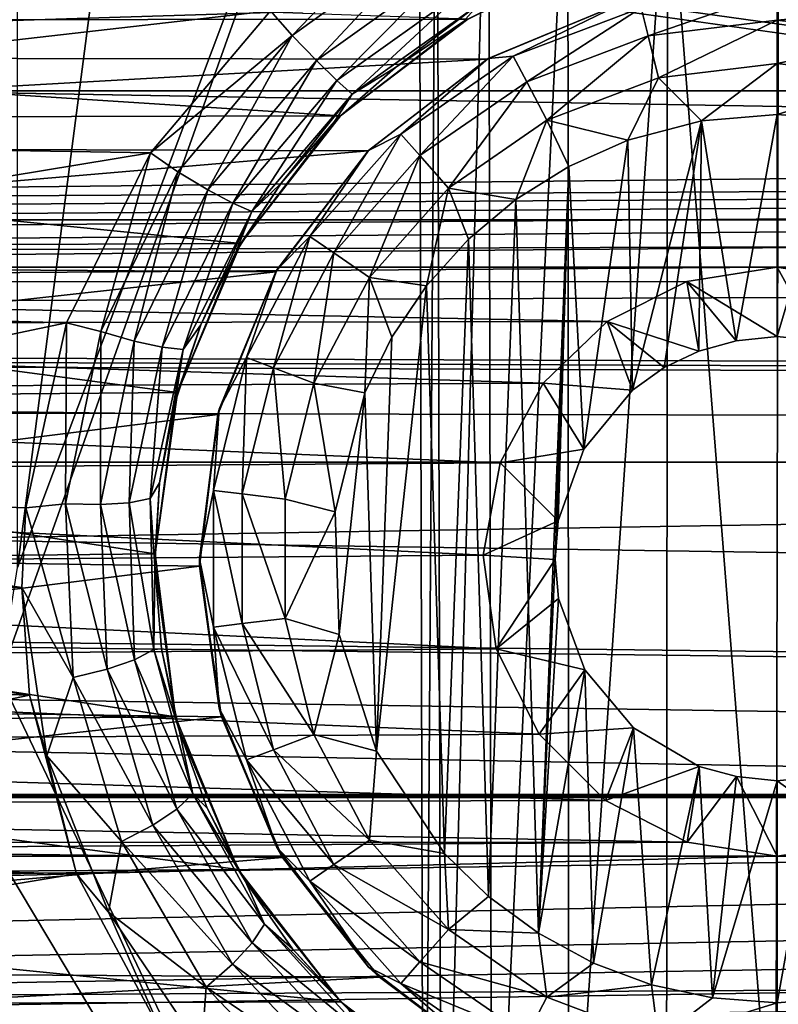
# Model space of a CAD drawing. Header units: metres. Extents: x -95 to 103, y -12 to 12.
# Tile 145 of 256: x -55.9 to -54.2, y -3.38 to -1.17. Entities that reach past the tile are written whole.
import ezdxf

# ---------------------------------------------------------------- set-up
doc = ezdxf.new("R2010")
doc.units = ezdxf.units.M
doc.layers.add('solid_P74500', color=7, linetype='CONTINUOUS')
doc.layers.add('solid_P74500_01', color=7, linetype='CONTINUOUS')

msp = doc.modelspace()

# ---------------------------------------------------------------- linework, layer by layer
at = {"layer": 'solid_P74500'}
for points in [[(-55.908985, -2.4, -1.8), (-55.908985, 2.4, -1.8), (-54.994942, 4.65, -1.8)], [(-55.006725, 0, -1.8), (-55.908985, -2.4, -1.8), (-54.994942, 4.65, -1.8)], [(-42.130733, -2.890517, 0.5), (-88, 3.55, 0.5), (-88, -3.55, 0.5)], [(-42.494564, -2.812256, 0.5), (-88, 3.55, 0.5), (-42.130733, -2.890517, 0.5)], [(-43.5, -1.396225, 0.5), (-43.5, 1.396225, 0.5), (-88, 3.55, 0.5)], [(-43.453735, -1.765533, 0.5), (-43.5, -1.396225, 0.5), (-88, 3.55, 0.5)], [(-43.31942, -2.109326, 0.5), (-43.453735, -1.765533, 0.5), (-88, 3.55, 0.5)], [(-43.105709, -2.409473, 0.5), (-43.31942, -2.109326, 0.5), (-88, 3.55, 0.5)], [(-42.825325, -2.648513, 0.5), (-43.105709, -2.409473, 0.5), (-88, 3.55, 0.5)], [(-42.494564, -2.812256, 0.5), (-42.825325, -2.648513, 0.5), (-88, 3.55, 0.5)], [(-94.018356, -1.947775, 12.347315), (89.300003, 0, 12.5), (-94.018356, 0, 12.5)], [(-55.006725, 0, -1.8), (-54.994942, -4.65, -1.8), (-55.948883, -2.647376, -1.8)], [(-55.006725, 0, -1.8), (-55.948883, -2.647376, -1.8), (-55.908985, -2.4, -1.8)], [(-54.965683, -0.253508, -1.8), (-54.994942, -4.65, -1.8), (-55.006725, 0, -1.8)], [(-54.965683, -0.253508, -1.8), (-54.954845, -4.401396, -1.8), (-54.994942, -4.65, -1.8)], [(-54.965683, -0.253508, -1.8), (-54.849258, -0.477996, -1.8), (-54.954845, -4.401396, -1.8)], [(-90.699997, -1.617044, 10.880484), (-13, -1.617046, 10.880494), (-13, -0.3, 10.995909)], [(-90.699997, -1.617044, 10.880484), (-13, -0.3, 10.995909), (-90.699997, -0.3, 10.995909)], [(-54.849258, -0.477996, -1.8), (-54.842022, -4.181844, -1.8), (-54.954845, -4.401396, -1.8)], [(-54.849258, -0.477996, -1.8), (-54.67054, -0.654936, -1.8), (-54.842022, -4.181844, -1.8)], [(-15, -0.5, -8.68562), (-85.675003, -1.327031, -8.597901), (-14.325, -1.326951, -8.597916)], [(-15, -0.5, -8.68562), (-85, -0.5, -8.68562), (-85.675003, -1.327031, -8.597901)], [(-54.67054, -0.654936, -1.8), (-54.668255, -4.007948, -1.8), (-54.842022, -4.181844, -1.8)], [(-54.67054, -0.654936, -1.8), (-54.446598, -0.767877, -1.8), (-54.668255, -4.007948, -1.8)], [(-8.2, -2.162539, 9.147798), (-90.699997, -2.162539, 9.147798), (-90.699997, -0.726812, 9.37156)], [(-8.2, -2.162539, 9.147798), (-90.699997, -0.726812, 9.37156), (-8.2, -0.726812, 9.37156)], [(-54.446598, -0.767877, -1.8), (-54.449169, -3.895406, -1.8), (-54.668255, -4.007948, -1.8)], [(-54.446598, -0.767877, -1.8), (-54.20311, -3.855084, -1.8), (-54.449169, -3.895406, -1.8)], [(-54.446598, -0.767877, -1.8), (-54.196846, -0.806697, -1.8), (-54.20311, -3.855084, -1.8)], [(-54.196846, -0.806697, -1.8), (-53.957005, -3.893337, -1.8), (-54.20311, -3.855084, -1.8)], [(-55.290997, -1.202149, -12.432616), (-55.339699, -1.146616, -12.4473), (-55.004734, -0.904334, -12.467244)], [(-54.966064, -0.969143, -12.452668), (-55.290997, -1.202149, -12.432616), (-55.004734, -0.904334, -12.467244)], [(-55.236435, -1.258709, -12.39299), (-55.290997, -1.202149, -12.432616), (-54.966064, -0.969143, -12.452668)], [(-54.927807, -1.03776, -12.412992), (-55.236435, -1.258709, -12.39299), (-54.966064, -0.969143, -12.452668)], [(-54.89571, -1.165409, -11.440796), (-58.833084, -1.029274, -11.453846), (-58.498341, -1.168839, -11.440447)], [(-55.190903, -1.303362, -12.332295), (-55.236435, -1.258709, -12.39299), (-54.927807, -1.03776, -12.412992)], [(-54.895935, -1.092912, -12.352216), (-55.190903, -1.303362, -12.332295), (-54.927807, -1.03776, -12.412992)], [(-55.155926, -1.334144, -12.24754), (-55.190903, -1.303362, -12.332295), (-54.895935, -1.092912, -12.352216)], [(-54.871529, -1.132362, -12.267344), (-55.155926, -1.334144, -12.24754), (-54.895935, -1.092912, -12.352216)], [(-54.905514, -1.170764, -12.165951), (-54.740303, -1.088462, -12.172873), (-54.89571, -1.165409, -11.440796)], [(-54.871529, -1.132362, -12.267344), (-54.740303, -1.088462, -12.172873), (-54.905514, -1.170764, -12.165951)], [(-54.505669, -1.139861, -12.814588), (-54.200001, -1.102746, -12.814588), (-54.490101, -1.203009, -12.912048)], [(-54.490101, -1.203009, -12.912048), (-54.200001, -1.102746, -12.814588), (-54.200001, -1.167785, -12.912048)], [(-54.200001, -1.167785, -12.912048), (-54.200001, -1.102746, -12.814588), (-53.894333, -1.139861, -12.814588)], [(-54.541023, -1.125822, -9.835777), (-58.557011, -1.250405, -9.820717), (-58.864166, -1.124405, -9.83594)], [(-54.541023, -1.125822, -9.835777), (-54.852089, -1.25561, -9.820053), (-58.557011, -1.250405, -9.820717)], [(-55.339699, -1.146616, -12.4473), (-57.814667, -1.429255, -12.41802), (-58.085049, -1.123883, -12.449373)], [(-54.849998, -1.254167, -12.7), (-54.852089, -1.25561, -9.820053), (-54.541023, -1.125822, -9.835777)], [(-54.849998, -1.254167, -12.7), (-54.541023, -1.125822, -9.835777), (-54.536465, -1.124296, -12.7)], [(-54.849998, -1.254167, -12.7), (-54.536465, -1.124296, -12.7), (-54.793568, -1.249048, -12.814588)], [(-54.536465, -1.124296, -12.7), (-54.505669, -1.139861, -12.814588), (-54.793568, -1.249048, -12.814588)], [(-55.339699, -1.146616, -12.4473), (-55.610275, -1.466333, -12.413697), (-57.814667, -1.429255, -12.41802)], [(-55.290997, -1.202149, -12.432616), (-55.610275, -1.466333, -12.413697), (-55.339699, -1.146616, -12.4473)], [(-54.871529, -1.132362, -12.267344), (-55.058296, -1.27396, -12.155999), (-55.155926, -1.334144, -12.24754)], [(-54.871529, -1.132362, -12.267344), (-54.905514, -1.170764, -12.165951), (-55.058296, -1.27396, -12.155999)], [(-54.793568, -1.249048, -12.814588), (-54.505669, -1.139861, -12.814588), (-54.763344, -1.306637, -12.912048)], [(-54.505669, -1.139861, -12.814588), (-54.490101, -1.203009, -12.912048), (-54.763344, -1.306637, -12.912048)], [(-53.909897, -1.203009, -12.912048), (-54.200001, -1.167785, -12.912048), (-53.894333, -1.139861, -12.814588)], [(-55.182716, -1.38336, -11.416493), (-54.89571, -1.165409, -11.440796), (-58.498341, -1.168839, -11.440447)], [(-55.182716, -1.38336, -11.416493), (-58.498341, -1.168839, -11.440447), (-58.210136, -1.390416, -11.415636)], [(-54.905514, -1.170764, -12.165951), (-54.89571, -1.165409, -11.440796), (-55.182716, -1.38336, -11.416493)], [(-55.058296, -1.27396, -12.155999), (-54.905514, -1.170764, -12.165951), (-55.182716, -1.38336, -11.416493)], [(-54.490101, -1.203009, -12.912048), (-54.200001, -1.167785, -12.912048), (-54.466789, -1.297589, -12.977164)], [(-54.466789, -1.297589, -12.977164), (-54.200001, -1.167785, -12.912048), (-54.200001, -1.265195, -12.977164)], [(-53.909897, -1.203009, -12.912048), (-54.200001, -1.265195, -12.977164), (-54.200001, -1.167785, -12.912048)], [(-55.290997, -1.202149, -12.432616), (-55.548603, -1.508744, -12.398873), (-55.610275, -1.466333, -12.413697)], [(-55.48122, -1.549275, -12.359361), (-55.548603, -1.508744, -12.398873), (-55.290997, -1.202149, -12.432616)], [(-55.236435, -1.258709, -12.39299), (-55.48122, -1.549275, -12.359361), (-55.290997, -1.202149, -12.432616)], [(-54.763344, -1.306637, -12.912048), (-54.490101, -1.203009, -12.912048), (-54.718075, -1.392889, -12.977164)], [(-54.490101, -1.203009, -12.912048), (-54.466789, -1.297589, -12.977164), (-54.718075, -1.392889, -12.977164)], [(-53.909897, -1.203009, -12.912048), (-53.933208, -1.297589, -12.977164), (-54.200001, -1.265195, -12.977164)], [(-54.852089, -1.25561, -9.820053), (-58.291302, -1.450814, -9.793117), (-58.557011, -1.250405, -9.820717)], [(-54.852089, -1.25561, -9.820053), (-55.120079, -1.462097, -9.791439), (-58.291302, -1.450814, -9.793117)], [(-55.425049, -1.579799, -12.298841), (-55.48122, -1.549275, -12.359361), (-55.236435, -1.258709, -12.39299)], [(-55.190903, -1.303362, -12.332295), (-55.425049, -1.579799, -12.298841), (-55.236435, -1.258709, -12.39299)], [(-55.11924, -1.460761, -12.7), (-55.120079, -1.462097, -9.791439), (-54.852089, -1.25561, -9.820053)], [(-55.11924, -1.460761, -12.7), (-54.852089, -1.25561, -9.820053), (-54.849998, -1.254167, -12.7)], [(-55.11924, -1.460761, -12.7), (-54.849998, -1.254167, -12.7), (-55.046974, -1.423962, -12.814588)], [(-55.046974, -1.423962, -12.814588), (-54.793568, -1.249048, -12.814588), (-55.003849, -1.472644, -12.912048)], [(-54.849998, -1.254167, -12.7), (-54.793568, -1.249048, -12.814588), (-55.046974, -1.423962, -12.814588)], [(-54.793568, -1.249048, -12.814588), (-54.763344, -1.306637, -12.912048), (-55.003849, -1.472644, -12.912048)], [(-55.195923, -1.396061, -12.142079), (-55.058296, -1.27396, -12.155999), (-55.182716, -1.38336, -11.416493)], [(-55.155926, -1.334144, -12.24754), (-55.058296, -1.27396, -12.155999), (-55.195923, -1.396061, -12.142079)], [(-54.466789, -1.297589, -12.977164), (-54.200001, -1.265195, -12.977164), (-54.370331, -1.394617, -13)], [(-54.200001, -1.265195, -12.977164), (-54.200001, -1.38, -13), (-54.370331, -1.394617, -13)], [(-54.200001, -1.265195, -12.977164), (-53.933208, -1.297589, -12.977164), (-54.200001, -1.38, -13)], [(-55.381985, -1.598689, -12.214334), (-55.425049, -1.579799, -12.298841), (-55.190903, -1.303362, -12.332295)], [(-55.155926, -1.334144, -12.24754), (-55.381985, -1.598689, -12.214334), (-55.190903, -1.303362, -12.332295)], [(-55.003849, -1.472644, -12.912048), (-54.763344, -1.306637, -12.912048), (-54.939251, -1.545556, -12.977164)], [(-54.763344, -1.306637, -12.912048), (-54.718075, -1.392889, -12.977164), (-54.939251, -1.545556, -12.977164)], [(-54.718075, -1.392889, -12.977164), (-54.466789, -1.297589, -12.977164), (-54.535686, -1.438026, -13)], [(-54.466789, -1.297589, -12.977164), (-54.370331, -1.394617, -13), (-54.535686, -1.438026, -13)], [(-53.933208, -1.297589, -12.977164), (-54.054955, -1.39136, -13), (-54.200001, -1.38, -13)], [(-84.199997, -1.723817, -8.527512), (-14.325, -1.326951, -8.597916), (-85.675003, -1.327031, -8.597901)], [(-84.199997, -1.723817, -8.527512), (-79.199997, -1.723817, -8.527512), (-14.325, -1.326951, -8.597916)], [(-79.199997, -1.723817, -8.527512), (-74.199997, -1.723817, -8.527512), (-14.325, -1.326951, -8.597916)], [(-74.199997, -1.723817, -8.527512), (-69.199997, -1.723817, -8.527512), (-14.325, -1.326951, -8.597916)], [(-69.199997, -1.723817, -8.527512), (-64.199997, -1.723817, -8.527512), (-14.325, -1.326951, -8.597916)], [(-64.199997, -1.723817, -8.527512), (-59.200001, -1.723817, -8.527512), (-14.325, -1.326951, -8.597916)], [(-59.200001, -1.723817, -8.527512), (-54.200001, -1.723817, -8.527512), (-14.325, -1.326951, -8.597916)], [(-54.200001, -1.723817, -8.527512), (-49.200001, -1.723817, -8.527512), (-14.325, -1.326951, -8.597916)], [(-55.155926, -1.334144, -12.24754), (-55.316139, -1.534879, -12.124618), (-55.381985, -1.598689, -12.214334)], [(-55.155926, -1.334144, -12.24754), (-55.195923, -1.396061, -12.142079), (-55.316139, -1.534879, -12.124618)], [(-55.406647, -1.6701, -11.378082), (-55.182716, -1.38336, -11.416493), (-58.210136, -1.390416, -11.415636)], [(-55.406647, -1.6701, -11.378082), (-58.210136, -1.390416, -11.415636), (-57.986534, -1.68181, -11.376358)], [(-55.195923, -1.396061, -12.142079), (-55.182716, -1.38336, -11.416493), (-55.406647, -1.6701, -11.378082)], [(-55.316139, -1.534879, -12.124618), (-55.195923, -1.396061, -12.142079), (-55.406647, -1.6701, -11.378082)], [(-54.939251, -1.545556, -12.977164), (-54.718075, -1.392889, -12.977164), (-54.788025, -1.571459, -13)], [(-54.718075, -1.392889, -12.977164), (-54.668499, -1.497416, -13), (-54.788025, -1.571459, -13)], [(-54.718075, -1.392889, -12.977164), (-54.535686, -1.438026, -13), (-54.668499, -1.497416, -13)], [(-54.535686, -1.438026, -13), (-54.370331, -1.394617, -13), (-54.525322, -2.000879, -13)], [(-54.370331, -1.394617, -13), (-54.4538, -1.949256, -13), (-54.525322, -2.000879, -13)], [(-54.370331, -1.394617, -13), (-54.376312, -1.912484, -13), (-54.4538, -1.949256, -13)], [(-54.370331, -1.394617, -13), (-54.291828, -1.889518, -13), (-54.376312, -1.912484, -13)], [(-54.370331, -1.394617, -13), (-54.200001, -1.38, -13), (-54.291828, -1.889518, -13)], [(-54.200001, -1.38, -13), (-54.200001, -1.88, -13), (-54.291828, -1.889518, -13)], [(-54.200001, -1.38, -13), (-54.054955, -1.39136, -13), (-54.200001, -1.88, -13)], [(-54.054955, -1.39136, -13), (-54.108688, -1.889473, -13), (-54.200001, -1.88, -13)], [(-55.610275, -1.466333, -12.413697), (-57.619183, -1.798082, -12.37), (-57.814667, -1.429255, -12.41802)], [(-55.25116, -1.654437, -12.814588), (-55.046974, -1.423962, -12.814588), (-55.197632, -1.691383, -12.912048)], [(-55.11924, -1.460761, -12.7), (-55.046974, -1.423962, -12.814588), (-55.25116, -1.654437, -12.814588)], [(-55.046974, -1.423962, -12.814588), (-55.003849, -1.472644, -12.912048), (-55.197632, -1.691383, -12.912048)], [(-54.668499, -1.497416, -13), (-54.535686, -1.438026, -13), (-54.634666, -2.133235, -13)], [(-54.535686, -1.438026, -13), (-54.525322, -2.000879, -13), (-54.634666, -2.133235, -13)], [(-55.120079, -1.462097, -9.791439), (-58.083183, -1.714678, -9.750379), (-58.291302, -1.450814, -9.793117)], [(-55.120079, -1.462097, -9.791439), (-55.328274, -1.734278, -9.746911), (-58.083183, -1.714678, -9.750379)], [(-55.325832, -1.73, -12.7), (-55.328274, -1.734278, -9.746911), (-55.120079, -1.462097, -9.791439)], [(-55.325832, -1.73, -12.7), (-55.120079, -1.462097, -9.791439), (-55.11924, -1.460761, -12.7)], [(-55.325832, -1.73, -12.7), (-55.11924, -1.460761, -12.7), (-55.25116, -1.654437, -12.814588)], [(-55.610275, -1.466333, -12.413697), (-55.799236, -1.848754, -12.362529), (-57.619183, -1.798082, -12.37)], [(-55.722137, -1.868475, -12.348531), (-55.799236, -1.848754, -12.362529), (-55.610275, -1.466333, -12.413697)], [(-55.548603, -1.508744, -12.398873), (-55.722137, -1.868475, -12.348531), (-55.610275, -1.466333, -12.413697)], [(-55.197632, -1.691383, -12.912048), (-55.003849, -1.472644, -12.912048), (-55.117466, -1.746719, -12.977164)], [(-55.003849, -1.472644, -12.912048), (-54.939251, -1.545556, -12.977164), (-55.117466, -1.746719, -12.977164)], [(-54.736984, -3.223215, -13), (-54.788025, -1.571459, -13), (-54.668499, -1.497416, -13)], [(-54.736984, -3.223215, -13), (-54.668499, -1.497416, -13), (-54.69928, -2.382048, -13)], [(-54.668499, -1.497416, -13), (-54.69249, -2.29461, -13), (-54.69928, -2.382048, -13)], [(-54.668499, -1.497416, -13), (-54.634666, -2.133235, -13), (-54.69249, -2.29461, -13)], [(-55.646454, -1.890138, -12.30921), (-55.722137, -1.868475, -12.348531), (-55.548603, -1.508744, -12.398873)], [(-55.48122, -1.549275, -12.359361), (-55.646454, -1.890138, -12.30921), (-55.548603, -1.508744, -12.398873)], [(-55.583755, -1.903963, -12.248988), (-55.646454, -1.890138, -12.30921), (-55.48122, -1.549275, -12.359361)], [(-55.425049, -1.579799, -12.298841), (-55.583755, -1.903963, -12.248988), (-55.48122, -1.549275, -12.359361)], [(-55.417145, -1.688223, -12.102405), (-55.316139, -1.534879, -12.124618), (-55.406647, -1.6701, -11.378082)], [(-55.381985, -1.598689, -12.214334), (-55.316139, -1.534879, -12.124618), (-55.417145, -1.688223, -12.102405)], [(-55.117466, -1.746719, -12.977164), (-54.939251, -1.545556, -12.977164), (-54.98888, -1.76597, -13)], [(-54.939251, -1.545556, -12.977164), (-54.894634, -1.660704, -13), (-54.98888, -1.76597, -13)], [(-54.939251, -1.545556, -12.977164), (-54.788025, -1.571459, -13), (-54.894634, -1.660704, -13)], [(-54.849243, -3.140564, -13), (-54.894634, -1.660704, -13), (-54.788025, -1.571459, -13)], [(-54.736984, -3.223215, -13), (-54.849243, -3.140564, -13), (-54.788025, -1.571459, -13)], [(-55.53624, -1.908709, -12.164902), (-55.583755, -1.903963, -12.248988), (-55.425049, -1.579799, -12.298841)], [(-55.381985, -1.598689, -12.214334), (-55.53624, -1.908709, -12.164902), (-55.425049, -1.579799, -12.298841)], [(-90.699997, -1.617044, 10.880484), (-90.699997, -2.910733, 10.607904), (-13, -1.617046, 10.880494)], [(-90.699997, -2.910733, 10.607904), (-13, -2.910733, 10.607904), (-13, -1.617046, 10.880494)], [(-55.381985, -1.598689, -12.214334), (-55.497112, -1.853215, -12.075004), (-55.53624, -1.908709, -12.164902)], [(-55.381985, -1.598689, -12.214334), (-55.417145, -1.688223, -12.102405), (-55.497112, -1.853215, -12.075004)], [(-55.394253, -1.92708, -12.814588), (-55.25116, -1.654437, -12.814588), (-55.333443, -1.950143, -12.912048)], [(-55.325832, -1.73, -12.7), (-55.25116, -1.654437, -12.814588), (-55.394253, -1.92708, -12.814588)], [(-55.25116, -1.654437, -12.814588), (-55.197632, -1.691383, -12.912048), (-55.333443, -1.950143, -12.912048)], [(-54.948109, -3.04319, -13), (-54.98888, -1.76597, -13), (-54.894634, -1.660704, -13)], [(-54.849243, -3.140564, -13), (-54.948109, -3.04319, -13), (-54.894634, -1.660704, -13)], [(-55.548954, -2.005872, -11.323713), (-55.406647, -1.6701, -11.378082), (-57.986534, -1.68181, -11.376358)], [(-55.548954, -2.005872, -11.323713), (-57.986534, -1.68181, -11.376358), (-57.846165, -2.025086, -11.320292)], [(-55.417145, -1.688223, -12.102405), (-55.406647, -1.6701, -11.378082), (-55.548954, -2.005872, -11.323713)], [(-55.497112, -1.853215, -12.075004), (-55.417145, -1.688223, -12.102405), (-55.548954, -2.005872, -11.323713)], [(-55.333443, -1.950143, -12.912048), (-55.197632, -1.691383, -12.912048), (-55.242359, -1.984685, -12.977164)], [(-55.197632, -1.691383, -12.912048), (-55.117466, -1.746719, -12.977164), (-55.242359, -1.984685, -12.977164)], [(-59.200001, -1.723817, -8.527512), (-58.992798, -1.757161, -8.520703), (-54.200001, -1.723817, -8.527512)], [(-58.992798, -1.757161, -8.520703), (-54.403358, -1.756095, -8.520923), (-54.200001, -1.723817, -8.527512)], [(-55.328274, -1.734278, -9.746911), (-57.949829, -2.023391, -9.691021), (-58.083183, -1.714678, -9.750379)], [(-54.200001, -1.88, -13), (-54.200001, -1.723817, -8.527512), (-54.403358, -1.756095, -8.520923)], [(-54.200001, -1.723817, -8.527512), (-53.992798, -1.757161, -8.520703), (-49.200001, -1.723817, -8.527512)], [(-54.108688, -1.889473, -13), (-53.992798, -1.757161, -8.520703), (-54.200001, -1.723817, -8.527512)], [(-54.200001, -1.88, -13), (-54.108688, -1.889473, -13), (-54.200001, -1.723817, -8.527512)], [(-55.328274, -1.734278, -9.746911), (-55.458294, -2.055073, -9.684352), (-57.949829, -2.023391, -9.691021)], [(-55.455704, -2.043535, -12.7), (-55.458294, -2.055073, -9.684352), (-55.328274, -1.734278, -9.746911)], [(-55.455704, -2.043535, -12.7), (-55.328274, -1.734278, -9.746911), (-55.325832, -1.73, -12.7)], [(-55.455704, -2.043535, -12.7), (-55.325832, -1.73, -12.7), (-55.394253, -1.92708, -12.814588)], [(-55.242359, -1.984685, -12.977164), (-55.117466, -1.746719, -12.977164), (-55.127319, -2.00642, -13)], [(-55.117466, -1.746719, -12.977164), (-55.066879, -1.881509, -13), (-55.127319, -2.00642, -13)], [(-55.117466, -1.746719, -12.977164), (-54.98888, -1.76597, -13), (-55.066879, -1.881509, -13)], [(-58.992798, -1.757161, -8.520703), (-54.582504, -1.845929, -8.501914), (-54.403358, -1.756095, -8.520923)], [(-58.992798, -1.757161, -8.520703), (-58.807369, -1.853611, -8.500242), (-54.582504, -1.845929, -8.501914)], [(-55.101101, -2.813346, -13), (-55.066879, -1.881509, -13), (-54.98888, -1.76597, -13)], [(-54.948109, -3.04319, -13), (-55.101101, -2.813346, -13), (-54.98888, -1.76597, -13)], [(-54.376312, -1.912484, -13), (-54.403358, -1.756095, -8.520923), (-54.582504, -1.845929, -8.501914)], [(-54.291828, -1.889518, -13), (-54.200001, -1.88, -13), (-54.403358, -1.756095, -8.520923)], [(-54.376312, -1.912484, -13), (-54.291828, -1.889518, -13), (-54.403358, -1.756095, -8.520923)], [(-17, -2.917726, 11.123708), (-90.699997, -2.917726, 11.123708), (-92.5, -1.797398, 11.358476)], [(-55.799236, -1.848754, -12.362529), (-57.515591, -2.208822, -12.303296), (-57.619183, -1.798082, -12.37)], [(-58.807369, -1.853611, -8.500242), (-54.726402, -1.985125, -8.470494), (-54.582504, -1.845929, -8.501914)], [(-58.807369, -1.853611, -8.500242), (-58.660755, -2.0028, -8.466332), (-54.726402, -1.985125, -8.470494)], [(-55.799236, -1.848754, -12.362529), (-55.890751, -2.265586, -12.292971), (-57.515591, -2.208822, -12.303296)], [(-55.801437, -2.256752, -12.280845), (-55.890751, -2.265586, -12.292971), (-55.799236, -1.848754, -12.362529)], [(-55.722137, -1.868475, -12.348531), (-55.801437, -2.256752, -12.280845), (-55.799236, -1.848754, -12.362529)], [(-55.554874, -2.027416, -12.042666), (-55.497112, -1.853215, -12.075004), (-55.548954, -2.005872, -11.323713)], [(-55.53624, -1.908709, -12.164902), (-55.497112, -1.853215, -12.075004), (-55.554874, -2.027416, -12.042666)], [(-54.525322, -2.000879, -13), (-54.582504, -1.845929, -8.501914), (-54.726402, -1.985125, -8.470494)], [(-54.4538, -1.949256, -13), (-54.376312, -1.912484, -13), (-54.582504, -1.845929, -8.501914)], [(-54.525322, -2.000879, -13), (-54.4538, -1.949256, -13), (-54.582504, -1.845929, -8.501914)], [(-55.722599, -2.258195, -12.241779), (-55.801437, -2.256752, -12.280845), (-55.722137, -1.868475, -12.348531)], [(-55.646454, -1.890138, -12.30921), (-55.722599, -2.258195, -12.241779), (-55.722137, -1.868475, -12.348531)], [(-55.101101, -2.813346, -13), (-55.127319, -2.00642, -13), (-55.066879, -1.881509, -13)], [(-55.658142, -2.254272, -12.181951), (-55.722599, -2.258195, -12.241779), (-55.646454, -1.890138, -12.30921)], [(-55.583755, -1.903963, -12.248988), (-55.658142, -2.254272, -12.181951), (-55.646454, -1.890138, -12.30921)], [(-55.610485, -2.244181, -12.098416), (-55.658142, -2.254272, -12.181951), (-55.583755, -1.903963, -12.248988)], [(-55.53624, -1.908709, -12.164902), (-55.610485, -2.244181, -12.098416), (-55.583755, -1.903963, -12.248988)], [(-55.53624, -1.908709, -12.164902), (-55.589546, -2.209238, -12.004983), (-55.610485, -2.244181, -12.098416)], [(-55.53624, -1.908709, -12.164902), (-55.554874, -2.027416, -12.042666), (-55.589546, -2.209238, -12.004983)], [(-55.467941, -2.226044, -12.814588), (-55.394253, -1.92708, -12.814588), (-55.403378, -2.233884, -12.912048)], [(-55.455704, -2.043535, -12.7), (-55.394253, -1.92708, -12.814588), (-55.467941, -2.226044, -12.814588)], [(-55.394253, -1.92708, -12.814588), (-55.333443, -1.950143, -12.912048), (-55.403378, -2.233884, -12.912048)], [(-55.403378, -2.233884, -12.912048), (-55.333443, -1.950143, -12.912048), (-55.306675, -2.245625, -12.977164)], [(-55.333443, -1.950143, -12.912048), (-55.242359, -1.984685, -12.977164), (-55.306675, -2.245625, -12.977164)], [(-58.660755, -2.0028, -8.466332), (-54.822987, -2.164172, -8.426527), (-54.726402, -1.985125, -8.470494)], [(-55.306675, -2.245625, -12.977164), (-55.242359, -1.984685, -12.977164), (-55.194279, -2.274285, -13)], [(-55.242359, -1.984685, -12.977164), (-55.127319, -2.00642, -13), (-55.194279, -2.274285, -13)], [(-54.634666, -2.133235, -13), (-54.726402, -1.985125, -8.470494), (-54.822987, -2.164172, -8.426527)], [(-54.634666, -2.133235, -13), (-54.525322, -2.000879, -13), (-54.726402, -1.985125, -8.470494)], [(-58.660755, -2.0028, -8.466332), (-58.568012, -2.190957, -8.419602), (-54.822987, -2.164172, -8.426527)], [(-55.599232, -2.369275, -11.25329), (-55.548954, -2.005872, -11.323713), (-57.846165, -2.025086, -11.320292)], [(-55.554874, -2.027416, -12.042666), (-55.548954, -2.005872, -11.323713), (-55.599232, -2.369275, -11.25329)], [(-55.18536, -2.550327, -13), (-55.194279, -2.274285, -13), (-55.127319, -2.00642, -13)], [(-55.101101, -2.813346, -13), (-55.18536, -2.550327, -13), (-55.127319, -2.00642, -13)], [(-55.458294, -2.055073, -9.684352), (-57.901043, -2.360147, -9.614557), (-57.949829, -2.023391, -9.691021)], [(-55.599232, -2.369275, -11.25329), (-57.846165, -2.025086, -11.320292), (-57.800606, -2.391351, -11.248619)], [(-55.589546, -2.209238, -12.004983), (-55.554874, -2.027416, -12.042666), (-55.599232, -2.369275, -11.25329)], [(-55.458294, -2.055073, -9.684352), (-55.499374, -2.396642, -9.605525), (-57.901043, -2.360147, -9.614557)], [(-55.5, -2.38, -12.7), (-55.458294, -2.055073, -9.684352), (-55.455704, -2.043535, -12.7)], [(-55.5, -2.38, -12.7), (-55.455704, -2.043535, -12.7), (-55.467941, -2.226044, -12.814588)], [(-55.5, -2.38, -12.7), (-55.499374, -2.396642, -9.605525), (-55.458294, -2.055073, -9.684352)], [(-54.69249, -2.29461, -13), (-54.634666, -2.133235, -13), (-54.822987, -2.164172, -8.426527)], [(-16.67, -3.55, 8.703878), (-90.699997, -3.55, 8.703878), (-90.699997, -2.162539, 9.147798)], [(-16.67, -3.301332, 8.801205), (-16.67, -3.55, 8.703878), (-90.699997, -2.162539, 9.147798)], [(-16.67, -3.301332, 8.801205), (-90.699997, -2.162539, 9.147798), (-16.67, -3.05, 8.891428)], [(-14.67, -3.05, 8.891428), (-16.67, -3.05, 8.891428), (-90.699997, -2.162539, 9.147798)], [(-8.2, -2.162539, 9.147798), (-14.67, -3.05, 8.891428), (-90.699997, -2.162539, 9.147798)], [(-58.568012, -2.190957, -8.419602), (-54.861526, -2.371784, -8.370462), (-54.822987, -2.164172, -8.426527)], [(-54.69249, -2.29461, -13), (-54.822987, -2.164172, -8.426527), (-54.861526, -2.371784, -8.370462)], [(-58.568012, -2.190957, -8.419602), (-58.538437, -2.402006, -8.36184), (-54.861526, -2.371784, -8.370462)], [(-55.899746, -2.4446, -12.258627), (-57.50016, -2.444274, -12.258692), (-57.515591, -2.208822, -12.303296)], [(-55.890751, -2.265586, -12.292971), (-55.899746, -2.4446, -12.258627), (-57.515591, -2.208822, -12.303296)], [(-55.610485, -2.244181, -12.098416), (-55.589546, -2.209238, -12.004983), (-55.599907, -2.396032, -11.96127)], [(-55.599907, -2.396032, -11.96127), (-55.589546, -2.209238, -12.004983), (-55.599232, -2.369275, -11.25329)], [(-55.5, -2.38, -12.7), (-55.467941, -2.226044, -12.814588), (-55.467941, -2.533956, -12.814588)], [(-55.467941, -2.226044, -12.814588), (-55.403378, -2.233884, -12.912048), (-55.403378, -2.526116, -12.912048)], [(-55.467941, -2.533956, -12.814588), (-55.467941, -2.226044, -12.814588), (-55.403378, -2.526116, -12.912048)], [(-55.403378, -2.233884, -12.912048), (-55.306675, -2.245625, -12.977164), (-55.306675, -2.514375, -12.977164)], [(-55.403378, -2.526116, -12.912048), (-55.403378, -2.233884, -12.912048), (-55.306675, -2.514375, -12.977164)], [(-55.801437, -2.256752, -12.280845), (-55.784, -2.647419, -12.197944), (-55.890751, -2.265586, -12.292971)], [(-55.707226, -2.628935, -12.159133), (-55.784, -2.647419, -12.197944), (-55.801437, -2.256752, -12.280845)], [(-55.722599, -2.258195, -12.241779), (-55.707226, -2.628935, -12.159133), (-55.801437, -2.256752, -12.280845)], [(-55.658142, -2.254272, -12.181951), (-55.645786, -2.607955, -12.099697), (-55.722599, -2.258195, -12.241779)], [(-55.645786, -2.607955, -12.099697), (-55.707226, -2.628935, -12.159133), (-55.722599, -2.258195, -12.241779)], [(-55.610485, -2.244181, -12.098416), (-55.602226, -2.584174, -12.016716), (-55.658142, -2.254272, -12.181951)], [(-55.602226, -2.584174, -12.016716), (-55.645786, -2.607955, -12.099697), (-55.658142, -2.254272, -12.181951)], [(-55.610485, -2.244181, -12.098416), (-55.599907, -2.396032, -11.96127), (-55.602226, -2.584174, -12.016716)], [(-55.306675, -2.514375, -12.977164), (-55.306675, -2.245625, -12.977164), (-55.194279, -2.274285, -13)], [(-55.784, -2.647419, -12.197944), (-55.899746, -2.4446, -12.258627), (-55.890751, -2.265586, -12.292971)], [(-55.306675, -2.514375, -12.977164), (-55.194279, -2.274285, -13), (-55.18536, -2.550327, -13)], [(-54.69928, -2.382048, -13), (-54.69249, -2.29461, -13), (-54.861526, -2.371784, -8.370462)], [(-55.499374, -2.396642, -9.605525), (-57.940205, -2.700332, -9.524611), (-57.901043, -2.360147, -9.614557)], [(-55.553787, -2.735547, -11.169906), (-55.599232, -2.369275, -11.25329), (-57.800606, -2.391351, -11.248619)], [(-55.599907, -2.396032, -11.96127), (-55.599232, -2.369275, -11.25329), (-55.553787, -2.735547, -11.169906)], [(-58.538437, -2.402006, -8.36184), (-54.832134, -2.582519, -8.307863), (-54.861526, -2.371784, -8.370462)], [(-55.553787, -2.735547, -11.169906), (-57.800606, -2.391351, -11.248619), (-57.851887, -2.756503, -11.164752)], [(-55.455704, -2.716465, -12.7), (-55.499374, -2.396642, -9.605525), (-55.5, -2.38, -12.7)], [(-55.455704, -2.716465, -12.7), (-55.5, -2.38, -12.7), (-55.467941, -2.533956, -12.814588)], [(-54.69928, -2.382048, -13), (-54.861526, -2.371784, -8.370462), (-54.832134, -2.582519, -8.307863)], [(-54.691769, -2.469405, -13), (-54.69928, -2.382048, -13), (-54.832134, -2.582519, -8.307863)], [(-54.736984, -3.223215, -13), (-54.69928, -2.382048, -13), (-54.691769, -2.469405, -13)], [(-58.538437, -2.402006, -8.36184), (-58.578682, -2.613603, -8.298137), (-54.832134, -2.582519, -8.307863)], [(-55.499374, -2.396642, -9.605525), (-55.449978, -2.736265, -9.51435), (-57.940205, -2.700332, -9.524611)], [(-55.602226, -2.584174, -12.016716), (-55.599907, -2.396032, -11.96127), (-55.585194, -2.583069, -11.913528)], [(-55.585194, -2.583069, -11.913528), (-55.599907, -2.396032, -11.96127), (-55.553787, -2.735547, -11.169906)], [(-55.455704, -2.716465, -12.7), (-55.449978, -2.736265, -9.51435), (-55.499374, -2.396642, -9.605525)], [(89.300003, -2.500021, 12.247444), (89.300003, -2.45, 12.257548), (-94.018356, -3.847966, 11.892988)], [(-55.882362, -2.687148, -12.207753), (-57.511219, -2.63359, -12.219419), (-57.50016, -2.444274, -12.258692)], [(-55.899746, -2.4446, -12.258627), (-55.882362, -2.687148, -12.207753), (-57.50016, -2.444274, -12.258692)], [(-55.843239, -2.823382, -12.176609), (-55.882362, -2.687148, -12.207753), (-55.899746, -2.4446, -12.258627)], [(-55.784, -2.647419, -12.197944), (-55.843239, -2.823382, -12.176609), (-55.899746, -2.4446, -12.258627)], [(-54.632656, -2.63014, -13), (-54.691769, -2.469405, -13), (-54.832134, -2.582519, -8.307863)], [(-54.736984, -3.223215, -13), (-54.691769, -2.469405, -13), (-54.632656, -2.63014, -13)], [(89.300003, -2.55, 12.237136), (89.300003, -2.500021, 12.247444), (-94.018356, -3.847966, 11.892988)], [(-55.467941, -2.533956, -12.814588), (-55.403378, -2.526116, -12.912048), (-55.333443, -2.809857, -12.912048)], [(-55.403378, -2.526116, -12.912048), (-55.306675, -2.514375, -12.977164), (-55.242359, -2.775315, -12.977164)], [(-55.333443, -2.809857, -12.912048), (-55.403378, -2.526116, -12.912048), (-55.242359, -2.775315, -12.977164)], [(-55.242359, -2.775315, -12.977164), (-55.306675, -2.514375, -12.977164), (-55.18536, -2.550327, -13)], [(-55.394253, -2.832921, -12.814588), (-55.467941, -2.533956, -12.814588), (-55.333443, -2.809857, -12.912048)], [(-55.455704, -2.716465, -12.7), (-55.467941, -2.533956, -12.814588), (-55.394253, -2.832921, -12.814588)], [(92.5, -2.55, 12.237136), (89.300003, -2.55, 12.237136), (-94.018356, -3.847966, 11.892988)], [(92.5, -4.414677, 11.694401), (92.5, -2.55, 12.237136), (-94.018356, -3.847966, 11.892988)], [(-55.242359, -2.775315, -12.977164), (-55.18536, -2.550327, -13), (-55.101101, -2.813346, -13)], [(-58.578682, -2.613603, -8.298137), (-54.735504, -2.774547, -8.245719), (-54.832134, -2.582519, -8.307863)], [(-55.602226, -2.584174, -12.016716), (-55.514481, -2.909326, -11.92462), (-55.645786, -2.607955, -12.099697)], [(-55.602226, -2.584174, -12.016716), (-55.585194, -2.583069, -11.913528), (-55.545765, -2.765902, -11.863027)], [(-55.602226, -2.584174, -12.016716), (-55.545765, -2.765902, -11.863027), (-55.514481, -2.909326, -11.92462)], [(-55.545765, -2.765902, -11.863027), (-55.585194, -2.583069, -11.913528), (-55.553787, -2.735547, -11.169906)], [(-54.632656, -2.63014, -13), (-54.832134, -2.582519, -8.307863), (-54.735504, -2.774547, -8.245719)], [(-58.578682, -2.613603, -8.298137), (-58.680794, -2.796605, -8.238264), (-54.735504, -2.774547, -8.245719)], [(-55.645786, -2.607955, -12.099697), (-55.55069, -2.944107, -12.007248), (-55.707226, -2.628935, -12.159133)], [(-55.514481, -2.909326, -11.92462), (-55.55069, -2.944107, -12.007248), (-55.645786, -2.607955, -12.099697)], [(-55.882362, -2.687148, -12.207753), (-57.607014, -3.046415, -12.123092), (-57.511219, -2.63359, -12.219419)], [(-55.707226, -2.628935, -12.159133), (-55.605091, -2.979955, -12.066435), (-55.784, -2.647419, -12.197944)], [(-55.55069, -2.944107, -12.007248), (-55.605091, -2.979955, -12.066435), (-55.707226, -2.628935, -12.159133)], [(-54.612873, -3.290737, -13), (-54.736984, -3.223215, -13), (-54.632656, -2.63014, -13)], [(-54.523323, -2.760992, -13), (-54.632656, -2.63014, -13), (-54.735504, -2.774547, -8.245719)], [(-54.612873, -3.290737, -13), (-54.632656, -2.63014, -13), (-54.523323, -2.760992, -13)], [(-56.06115, -2.865844, -1.8), (-55.948883, -2.647376, -1.8), (-54.994942, -4.65, -1.8)], [(-55.784, -2.647419, -12.197944), (-55.675121, -3.016618, -12.105084), (-55.843239, -2.823382, -12.176609)], [(-55.605091, -2.979955, -12.066435), (-55.675121, -3.016618, -12.105084), (-55.784, -2.647419, -12.197944)], [(-55.449978, -2.736265, -9.51435), (-58.068119, -3.019568, -9.428267), (-57.940205, -2.700332, -9.524611)], [(-55.882362, -2.687148, -12.207753), (-55.776768, -3.089321, -12.112229), (-57.607014, -3.046415, -12.123092)], [(-55.843239, -2.823382, -12.176609), (-55.776768, -3.089321, -12.112229), (-55.882362, -2.687148, -12.207753)], [(-55.325832, -3.03, -12.7), (-55.449978, -2.736265, -9.51435), (-55.455704, -2.716465, -12.7)], [(-55.325832, -3.03, -12.7), (-55.455704, -2.716465, -12.7), (-55.394253, -2.832921, -12.814588)], [(-55.449978, -2.736265, -9.51435), (-55.312622, -3.052197, -9.417754), (-58.068119, -3.019568, -9.428267)], [(-55.412621, -3.07956, -11.079996), (-55.553787, -2.735547, -11.169906), (-57.851887, -2.756503, -11.164752)], [(-55.545765, -2.765902, -11.863027), (-55.553787, -2.735547, -11.169906), (-55.412621, -3.07956, -11.079996)], [(-55.325832, -3.03, -12.7), (-55.312622, -3.052197, -9.417754), (-55.449978, -2.736265, -9.51435)], [(-55.412621, -3.07956, -11.079996), (-57.851887, -2.756503, -11.164752), (-57.997723, -3.097138, -11.075095)], [(-55.482365, -2.941731, -11.808992), (-55.545765, -2.765902, -11.863027), (-55.412621, -3.07956, -11.079996)], [(-55.514481, -2.909326, -11.92462), (-55.545765, -2.765902, -11.863027), (-55.482365, -2.941731, -11.808992)], [(-54.523323, -2.760992, -13), (-54.735504, -2.774547, -8.245719), (-54.58625, -2.924519, -8.193728)], [(-54.482491, -3.339016, -13), (-54.612873, -3.290737, -13), (-54.523323, -2.760992, -13)], [(-54.375313, -2.847855, -13), (-54.523323, -2.760992, -13), (-54.58625, -2.924519, -8.193728)], [(-54.482491, -3.339016, -13), (-54.523323, -2.760992, -13), (-54.375313, -2.847855, -13)], [(-58.680794, -2.796605, -8.238264), (-54.58625, -2.924519, -8.193728), (-54.735504, -2.774547, -8.245719)], [(-55.333443, -2.809857, -12.912048), (-55.242359, -2.775315, -12.977164), (-55.117466, -3.013281, -12.977164)], [(-55.117466, -3.013281, -12.977164), (-55.242359, -2.775315, -12.977164), (-55.101101, -2.813346, -13)], [(-58.680794, -2.796605, -8.238264), (-58.828304, -2.935004, -8.189979), (-54.58625, -2.924519, -8.193728)], [(-55.394253, -2.832921, -12.814588), (-55.333443, -2.809857, -12.912048), (-55.197632, -3.068617, -12.912048)], [(-55.197632, -3.068617, -12.912048), (-55.333443, -2.809857, -12.912048), (-55.117466, -3.013281, -12.977164)], [(-55.117466, -3.013281, -12.977164), (-55.101101, -2.813346, -13), (-54.948109, -3.04319, -13)], [(-55.843239, -2.823382, -12.176609), (-55.704704, -3.175593, -12.088072), (-55.776768, -3.089321, -12.112229)], [(-55.675121, -3.016618, -12.105084), (-55.704704, -3.175593, -12.088072), (-55.843239, -2.823382, -12.176609)], [(-55.25116, -3.105563, -12.814588), (-55.394253, -2.832921, -12.814588), (-55.197632, -3.068617, -12.912048)], [(-55.325832, -3.03, -12.7), (-55.394253, -2.832921, -12.814588), (-55.25116, -3.105563, -12.814588)], [(-54.375313, -2.847855, -13), (-54.58625, -2.924519, -8.193728), (-54.402374, -3.017784, -8.15984)], [(-54.345043, -3.36864, -13), (-54.482491, -3.339016, -13), (-54.375313, -2.847855, -13)], [(-54.291309, -2.870527, -13), (-54.375313, -2.847855, -13), (-54.402374, -3.017784, -8.15984)], [(-54.345043, -3.36864, -13), (-54.375313, -2.847855, -13), (-54.291309, -2.870527, -13)], [(-56.234058, -3.03888, -1.8), (-56.06115, -2.865844, -1.8), (-54.994942, -4.65, -1.8)], [(-54.291309, -2.870527, -13), (-54.402374, -3.017784, -8.15984), (-54.200001, -3.049433, -8.148065)], [(-54.345043, -3.36864, -13), (-54.291309, -2.870527, -13), (-54.200001, -2.88, -13)], [(-54.345043, -3.36864, -13), (-54.200001, -2.88, -13), (-54.200001, -3.38, -13)], [(-54.291309, -2.870527, -13), (-54.200001, -3.049433, -8.148065), (-54.200001, -2.88, -13)], [(-54.108173, -2.870482, -13), (-54.200001, -2.88, -13), (-54.005268, -3.020148, -8.158965)], [(-54.200001, -3.38, -13), (-54.200001, -2.88, -13), (-54.108173, -2.870482, -13)], [(-54.029671, -3.365383, -13), (-54.200001, -3.38, -13), (-54.108173, -2.870482, -13)], [(-54.200001, -2.88, -13), (-54.200001, -3.049433, -8.148065), (-54.005268, -3.020148, -8.158965)], [(-37.956421, -3.255723, 0.5), (-42.130733, -2.890517, 0.5), (-88, -3.55, 0.5)], [(-90.699997, -2.917726, 11.123708), (-16.78986, -2.912514, 11.097918), (-16.580158, -2.910733, 11.071284)], [(-90.699997, -2.910733, 10.607904), (-16.580158, -2.910733, 11.071284), (-14.790274, -2.910733, 10.839775)], [(-90.699997, -2.910733, 11.071284), (-16.580158, -2.910733, 11.071284), (-90.699997, -2.910733, 11.022143)], [(-90.699997, -2.910733, 10.607904), (-90.699997, -2.910733, 11.022143), (-16.580158, -2.910733, 11.071284)], [(-90.699997, -2.917726, 11.123708), (-16.580158, -2.910733, 11.071284), (-90.699997, -2.910733, 11.071284)], [(-90.699997, -2.910733, 10.607904), (-14.790274, -2.910733, 10.839775), (-13, -2.910733, 10.607904)], [(-16.78986, -2.912514, 11.097918), (-90.699997, -2.917726, 11.123708), (-17, -2.917726, 11.123708)], [(-58.828304, -2.935004, -8.189979), (-54.402374, -3.017784, -8.15984), (-54.58625, -2.924519, -8.193728)], [(-55.514481, -2.909326, -11.92462), (-55.353771, -3.202753, -11.829181), (-55.55069, -2.944107, -12.007248)], [(-55.514481, -2.909326, -11.92462), (-55.482365, -2.941731, -11.808992), (-55.396561, -3.106803, -11.755662)], [(-55.514481, -2.909326, -11.92462), (-55.396561, -3.106803, -11.755662), (-55.353771, -3.202753, -11.829181)], [(-58.828304, -2.935004, -8.189979), (-59.005268, -3.020148, -8.158965), (-54.402374, -3.017784, -8.15984)], [(-55.55069, -2.944107, -12.007248), (-55.380863, -3.244982, -11.911826), (-55.605091, -2.979955, -12.066435)], [(-55.353771, -3.202753, -11.829181), (-55.380863, -3.244982, -11.911826), (-55.55069, -2.944107, -12.007248)], [(-55.396561, -3.106803, -11.755662), (-55.482365, -2.941731, -11.808992), (-55.412621, -3.07956, -11.079996)], [(-55.605091, -2.979955, -12.066435), (-55.425377, -3.292536, -11.971027), (-55.675121, -3.016618, -12.105084)], [(-55.380863, -3.244982, -11.911826), (-55.425377, -3.292536, -11.971027), (-55.605091, -2.979955, -12.066435)], [(-55.197632, -3.068617, -12.912048), (-55.117466, -3.013281, -12.977164), (-54.939251, -3.214443, -12.977164)], [(-54.939251, -3.214443, -12.977164), (-55.117466, -3.013281, -12.977164), (-54.948109, -3.04319, -13)], [(-59.200001, -3.049433, -8.148065), (-54.200001, -3.049433, -8.148065), (-54.402374, -3.017784, -8.15984)], [(-59.005268, -3.020148, -8.158965), (-59.200001, -3.049433, -8.148065), (-54.402374, -3.017784, -8.15984)], [(-55.312622, -3.052197, -9.417754), (-58.285477, -3.302219, -9.333025), (-58.068119, -3.019568, -9.428267)], [(-55.675121, -3.016618, -12.105084), (-55.484875, -3.344565, -12.009689), (-55.704704, -3.175593, -12.088072)], [(-55.425377, -3.292536, -11.971027), (-55.484875, -3.344565, -12.009689), (-55.675121, -3.016618, -12.105084)], [(-55.11924, -3.299239, -12.7), (-55.312622, -3.052197, -9.417754), (-55.325832, -3.03, -12.7)], [(-55.11924, -3.299239, -12.7), (-55.325832, -3.03, -12.7), (-55.25116, -3.105563, -12.814588)], [(-54.200001, -3.049433, -8.148065), (-49.200001, -3.049433, -8.148065), (-49.402374, -3.017784, -8.15984)], [(-54.005268, -3.020148, -8.158965), (-54.200001, -3.049433, -8.148065), (-49.402374, -3.017784, -8.15984)], [(-19.200001, -3.049433, -8.148065), (-85.675003, -3.841013, -7.806084), (-14.325, -3.840867, -7.806155)], [(-34.200001, -3.049433, -8.148065), (-85.675003, -3.841013, -7.806084), (-29.200001, -3.049433, -8.148065)], [(-24.200001, -3.049433, -8.148065), (-29.200001, -3.049433, -8.148065), (-85.675003, -3.841013, -7.806084)], [(-39.200001, -3.049433, -8.148065), (-85.675003, -3.841013, -7.806084), (-34.200001, -3.049433, -8.148065)], [(-44.200001, -3.049433, -8.148065), (-85.675003, -3.841013, -7.806084), (-39.200001, -3.049433, -8.148065)], [(-49.200001, -3.049433, -8.148065), (-85.675003, -3.841013, -7.806084), (-44.200001, -3.049433, -8.148065)], [(-54.200001, -3.049433, -8.148065), (-85.675003, -3.841013, -7.806084), (-49.200001, -3.049433, -8.148065)], [(-59.200001, -3.049433, -8.148065), (-85.675003, -3.841013, -7.806084), (-54.200001, -3.049433, -8.148065)], [(-24.200001, -3.049433, -8.148065), (-85.675003, -3.841013, -7.806084), (-19.200001, -3.049433, -8.148065)], [(-56.234058, -3.03888, -1.8), (-54.994942, -4.65, -1.8), (-58.731747, -5.292052, -1.8)], [(-55.312622, -3.052197, -9.417754), (-55.094948, -3.321639, -9.326131), (-58.285477, -3.302219, -9.333025)], [(-55.776768, -3.089321, -12.112229), (-57.79776, -3.423377, -12.022083), (-57.607014, -3.046415, -12.123092)], [(-55.11924, -3.299239, -12.7), (-55.094948, -3.321639, -9.326131), (-55.312622, -3.052197, -9.417754)], [(-54.939251, -3.214443, -12.977164), (-54.948109, -3.04319, -13), (-54.849243, -3.140564, -13)], [(-55.181553, -3.377074, -10.99297), (-55.412621, -3.07956, -11.079996), (-57.997723, -3.097138, -11.075095)], [(-55.396561, -3.106803, -11.755662), (-55.412621, -3.07956, -11.079996), (-55.181553, -3.377074, -10.99297)], [(-55.25116, -3.105563, -12.814588), (-55.197632, -3.068617, -12.912048), (-55.003849, -3.287356, -12.912048)], [(-55.003849, -3.287356, -12.912048), (-55.197632, -3.068617, -12.912048), (-54.939251, -3.214443, -12.977164)], [(-55.181553, -3.377074, -10.99297), (-57.997723, -3.097138, -11.075095), (-58.229626, -3.387967, -10.989617)], [(-55.776768, -3.089321, -12.112229), (-55.581562, -3.453269, -12.013532), (-57.79776, -3.423377, -12.022083)], [(-55.704704, -3.175593, -12.088072), (-55.581562, -3.453269, -12.013532), (-55.776768, -3.089321, -12.112229)], [(-55.290337, -3.258162, -11.703462), (-55.396561, -3.106803, -11.755662), (-55.181553, -3.377074, -10.99297)], [(-55.353771, -3.202753, -11.829181), (-55.396561, -3.106803, -11.755662), (-55.290337, -3.258162, -11.703462)], [(-55.046974, -3.336038, -12.814588), (-55.25116, -3.105563, -12.814588), (-55.003849, -3.287356, -12.912048)], [(-55.11924, -3.299239, -12.7), (-55.25116, -3.105563, -12.814588), (-55.046974, -3.336038, -12.814588)], [(-54.939251, -3.214443, -12.977164), (-54.849243, -3.140564, -13), (-54.736984, -3.223215, -13)], [(-55.704704, -3.175593, -12.088072), (-55.494915, -3.484587, -11.999887), (-55.581562, -3.453269, -12.013532)], [(-55.484875, -3.344565, -12.009689), (-55.494915, -3.484587, -11.999887), (-55.704704, -3.175593, -12.088072)], [(-55.353771, -3.202753, -11.829181), (-55.129143, -3.449903, -11.739145), (-55.380863, -3.244982, -11.911826)], [(-55.353771, -3.202753, -11.829181), (-55.290337, -3.258162, -11.703462), (-55.165813, -3.393512, -11.653022)], [(-55.353771, -3.202753, -11.829181), (-55.165813, -3.393512, -11.653022), (-55.129143, -3.449903, -11.739145)], [(-55.003849, -3.287356, -12.912048), (-54.939251, -3.214443, -12.977164), (-54.718075, -3.367111, -12.977164)], [(-54.718075, -3.367111, -12.977164), (-54.939251, -3.214443, -12.977164), (-54.736984, -3.223215, -13)], [(-54.718075, -3.367111, -12.977164), (-54.736984, -3.223215, -13), (-54.612873, -3.290737, -13)], [(-37.956421, -3.255723, 0.5), (-88, -3.55, 0.5), (-16.67, -3.55, 0.5)], [(-55.380863, -3.244982, -11.911826), (-55.147041, -3.495953, -11.822243), (-55.425377, -3.292536, -11.971027)], [(-55.129143, -3.449903, -11.739145), (-55.147041, -3.495953, -11.822243), (-55.380863, -3.244982, -11.911826)], [(-55.165813, -3.393512, -11.653022), (-55.290337, -3.258162, -11.703462), (-55.181553, -3.377074, -10.99297)], [(-55.094948, -3.321639, -9.326131), (-58.557972, -3.510377, -9.256741), (-58.285477, -3.302219, -9.333025)], [(-55.425377, -3.292536, -11.971027), (-55.180187, -3.551673, -11.881769), (-55.484875, -3.344565, -12.009689)], [(-55.147041, -3.495953, -11.822243), (-55.180187, -3.551673, -11.881769), (-55.425377, -3.292536, -11.971027)], [(-54.849998, -3.505833, -12.7), (-55.094948, -3.321639, -9.326131), (-55.11924, -3.299239, -12.7)], [(-54.849998, -3.505833, -12.7), (-55.11924, -3.299239, -12.7), (-55.046974, -3.336038, -12.814588)], [(-55.046974, -3.336038, -12.814588), (-55.003849, -3.287356, -12.912048), (-54.763344, -3.453363, -12.912048)], [(-54.763344, -3.453363, -12.912048), (-55.003849, -3.287356, -12.912048), (-54.718075, -3.367111, -12.977164)], [(-54.718075, -3.367111, -12.977164), (-54.612873, -3.290737, -13), (-54.482491, -3.339016, -13)], [(-55.094948, -3.321639, -9.326131), (-54.828274, -3.518446, -9.253676), (-58.557972, -3.510377, -9.256741)], [(-54.849998, -3.505833, -12.7), (-54.828274, -3.518446, -9.253676), (-55.094948, -3.321639, -9.326131)], [(-55.484875, -3.344565, -12.009689), (-55.22646, -3.615616, -11.920646), (-55.494915, -3.484587, -11.999887)], [(-55.180187, -3.551673, -11.881769), (-55.22646, -3.615616, -11.920646), (-55.484875, -3.344565, -12.009689)], [(-54.793568, -3.510952, -12.814588), (-55.046974, -3.336038, -12.814588), (-54.763344, -3.453363, -12.912048)], [(-54.849998, -3.505833, -12.7), (-55.046974, -3.336038, -12.814588), (-54.793568, -3.510952, -12.814588)], [(-54.466789, -3.462411, -12.977164), (-54.718075, -3.367111, -12.977164), (-54.482491, -3.339016, -13)], [(-54.466789, -3.462411, -12.977164), (-54.482491, -3.339016, -13), (-54.345043, -3.36864, -13)], [(-54.763344, -3.453363, -12.912048), (-54.718075, -3.367111, -12.977164), (-54.466789, -3.462411, -12.977164)], [(-54.466789, -3.462411, -12.977164), (-54.345043, -3.36864, -13), (-54.200001, -3.38, -13)], [(-54.200001, -3.494805, -12.977164), (-54.200001, -3.38, -13), (-54.029671, -3.365383, -13)], [(-53.933208, -3.462411, -12.977164), (-54.200001, -3.494805, -12.977164), (-54.029671, -3.365383, -13)], [(-54.889866, -3.598021, -10.922648), (-55.181553, -3.377074, -10.99297), (-58.229626, -3.387967, -10.989617)], [(-55.165813, -3.393512, -11.653022), (-55.181553, -3.377074, -10.99297), (-54.889866, -3.598021, -10.922648)], [(-54.466789, -3.462411, -12.977164), (-54.200001, -3.38, -13), (-54.200001, -3.494805, -12.977164)]]:
    msp.add_3dface(points, dxfattribs=at)
at = {"layer": 'solid_P74500_01'}
for points in [[(-94.018356, -1.947775, 12.347315), (89.300003, -1.230984, 12.43924), (89.300003, 0, 12.5)], [(-92.5, -1.797398, 11.358476), (-90.699997, -0.3, 11.496086), (89.300003, -1.232091, 11.4338)], [(-90.699997, -0.3, 11.496086), (-17, -0.3, 11.496086), (89.300003, -1.232091, 11.4338)], [(-94.018356, -1.947775, 12.347315), (89.300003, -2.45, 12.257548), (89.300003, -1.230984, 12.43924)], [(-92.5, -1.797398, 11.358476), (89.300003, -1.232091, 11.4338), (89.300003, -2.45, 11.235991)], [(-92.5, -1.797398, 11.358476), (89.300003, -2.45, 11.235991), (89.300003, -2.500025, 11.224967)], [(-92.5, -1.797398, 11.358476), (89.300003, -2.500025, 11.224967), (89.300003, -2.55, 11.213719)], [(-17, -2.917726, 11.123708), (-92.5, -1.797398, 11.358476), (89.300003, -2.55, 11.213719)], [(-94.018356, -1.947775, 12.347315), (-94.018356, -3.847966, 11.892988), (89.300003, -2.45, 12.257548)]]:
    msp.add_3dface(points, dxfattribs=at)

doc.saveas('drawing.dxf')
